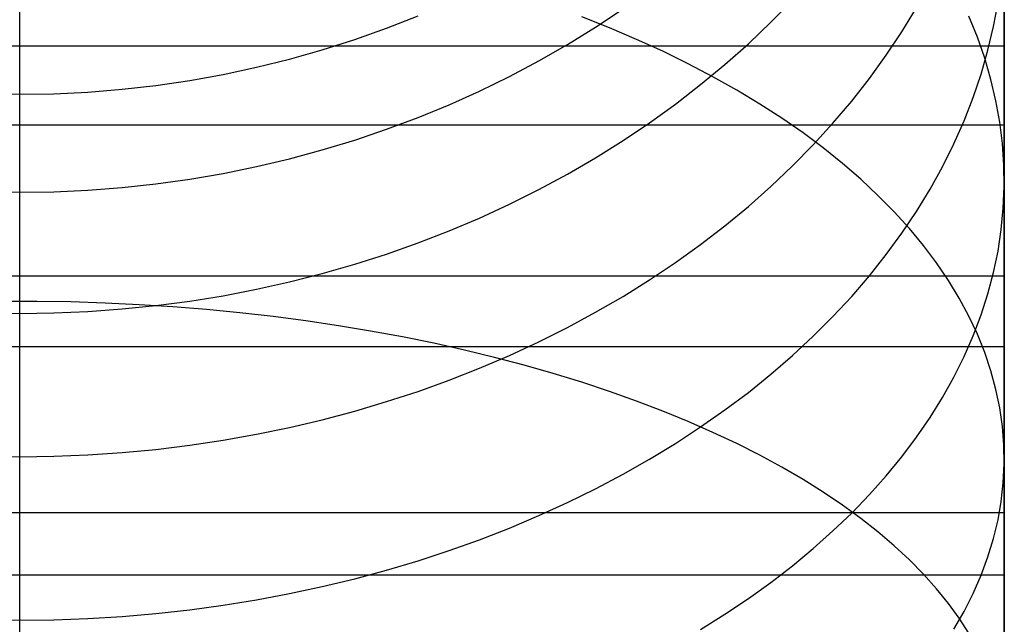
# Model space of a CAD drawing. Header units: millimetres. Extents: x -9 to 331, y -124 to 233.
# Tile 72 of 76: x 318.6 to 331.1, y 197.53 to 205.21. Entities that reach past the tile are written whole.
import ezdxf

# ---------------------------------------------------------------- set-up
doc = ezdxf.new("R2010")
doc.units = ezdxf.units.MM
doc.layers.add('Up Step Stool_Ferm Living', color=7, linetype='Continuous', true_color=0x000000)

msp = doc.modelspace()

# ---------------------------------------------------------------- linework, layer by layer
at = {"layer": 'Up Step Stool_Ferm Living'}
for p, q in [((331.096, 206.74, 322.959), (331.096, 205.144, 323.977)), ((318.595, 204.945, 324.099), (318.595, 206.533, 323.096)), ((331.096, 206.248, 325.646), (331.096, 204.557, 326.648)), ((331.096, 205.696, 324.812), (331.096, 204.036, 325.794)), ((318.595, 205.204, 285.378), (318.595, 205.475, 284.367)), ((328.132, 205.174, 295.942), (328.407, 205.456, 296.126)), ((330.959, 205.119, 305.86), (331.016, 205.423, 306.164)), ((318.595, 204.298, 309.139), (318.595, 205.375, 308.167)), ((325.907, 205.112, 291.972), (326.255, 205.343, 292.091)), ((329.796, 205.053, 300.398), (329.982, 205.358, 300.645)), ((331.095, 204.298, 309.139), (331.095, 205.375, 308.167)), ((318.595, 204.898, 286.38), (318.595, 205.204, 285.378)), ((323.253, 205.096, 288.483), (323.653, 205.253, 288.545)), ((326.082, 205.101, 321.057), (325.73, 205.24, 321.269)), ((327.846, 204.901, 295.764), (328.132, 205.174, 295.942)), ((330.754, 204.984, 312.355), (330.646, 205.249, 312.681)), ((331.096, 205.144, 323.977), (331.096, 203.514, 324.94)), ((322.848, 204.953, 288.426), (323.253, 205.096, 288.483)), ((325.551, 204.892, 291.858), (325.907, 205.112, 291.972)), ((326.425, 204.956, 320.834), (326.082, 205.101, 321.057)), ((329.597, 204.754, 300.155), (329.796, 205.053, 300.398)), ((330.888, 204.817, 305.557), (330.959, 205.119, 305.86)), ((318.595, 203.324, 325.047), (318.595, 204.945, 324.099)), ((318.595, 204.557, 287.37), (318.595, 204.898, 286.38)), ((322.437, 204.822, 288.375), (322.848, 204.953, 288.426)), ((325.186, 204.683, 291.75), (325.551, 204.892, 291.858)), ((326.759, 204.804, 320.602), (326.425, 204.956, 320.834)), ((327.548, 204.637, 295.591), (327.846, 204.901, 295.764)), ((330.847, 204.717, 312.026), (330.754, 204.984, 312.355)), ((331.096, 204.868, 326.47), (-8.885, 204.868, 326.47)), ((322.022, 204.705, 288.328), (322.437, 204.822, 288.375)), ((327.082, 204.645, 320.36), (326.759, 204.804, 320.602)), ((330.802, 204.516, 305.256), (330.888, 204.817, 305.557)), ((331.096, 203.868, 324.738), (331.096, 204.868, 326.47)), ((321.603, 204.601, 288.287), (322.022, 204.705, 288.328)), ((324.814, 204.486, 291.648), (325.186, 204.683, 291.75)), ((327.396, 204.481, 320.109), (327.082, 204.645, 320.36)), ((327.24, 204.381, 295.424), (327.548, 204.637, 295.591)), ((329.384, 204.46, 299.916), (329.597, 204.754, 300.155)), ((330.926, 204.448, 311.694), (330.847, 204.717, 312.026)), ((318.595, 204.181, 288.347), (318.595, 204.557, 287.37)), ((320.754, 204.434, 288.221), (321.18, 204.511, 288.251)), ((321.18, 204.511, 288.251), (321.603, 204.601, 288.287)), ((330.701, 204.217, 304.958), (330.802, 204.516, 305.256)), ((331.096, 204.557, 326.648), (331.096, 202.832, 327.59)), ((320.325, 204.371, 288.196), (320.754, 204.434, 288.221)), ((324.434, 204.3, 291.552), (324.814, 204.486, 291.648)), ((327.698, 204.311, 319.849), (327.396, 204.481, 320.109)), ((329.159, 204.173, 299.683), (329.384, 204.46, 299.916)), ((330.989, 204.177, 311.361), (330.926, 204.448, 311.694)), ((318.161, 204.266, 288.155), (318.595, 204.259, 288.152)), ((318.595, 203.188, 310.074), (318.595, 204.298, 309.139)), ((318.595, 204.259, 288.152), (319.029, 204.266, 288.155)), ((319.029, 204.266, 288.155), (319.462, 204.287, 288.163)), ((319.462, 204.287, 288.163), (319.895, 204.322, 288.177)), ((319.895, 204.322, 288.177), (320.325, 204.371, 288.196)), ((324.047, 204.126, 291.462), (324.434, 204.3, 291.552)), ((326.922, 204.135, 295.263), (327.24, 204.381, 295.424)), ((327.99, 204.135, 319.58), (327.698, 204.311, 319.849)), ((331.095, 203.188, 310.074), (331.095, 204.298, 309.139)), ((318.595, 203.772, 289.311), (318.595, 204.181, 288.347)), ((326.593, 203.897, 295.108), (326.922, 204.135, 295.263)), ((328.271, 203.954, 319.303), (327.99, 204.135, 319.58)), ((328.92, 203.891, 299.454), (329.159, 204.173, 299.683)), ((330.586, 203.921, 304.662), (330.701, 204.217, 304.958)), ((331.038, 203.905, 311.027), (330.989, 204.177, 311.361)), ((323.653, 203.964, 291.379), (324.047, 204.126, 291.462)), ((331.096, 204.036, 325.794), (331.096, 202.342, 326.718)), ((323.253, 203.814, 291.301), (323.653, 203.964, 291.379)), ((326.255, 203.67, 294.959), (326.593, 203.897, 295.108)), ((328.54, 203.768, 319.018), (328.271, 203.954, 319.303)), ((328.67, 203.616, 299.231), (328.92, 203.891, 299.454)), ((330.456, 203.629, 304.369), (330.586, 203.921, 304.662)), ((331.072, 203.633, 310.691), (331.038, 203.905, 311.027)), ((331.096, 203.868, 324.738), (-8.885, 203.868, 324.738)), ((318.595, 203.329, 290.26), (318.595, 203.772, 289.311)), ((322.848, 203.676, 291.23), (323.253, 203.814, 291.301)), ((328.796, 203.577, 318.725), (328.54, 203.768, 319.018)), ((322.437, 203.552, 291.166), (322.848, 203.676, 291.23)), ((325.907, 203.452, 294.817), (326.255, 203.67, 294.959)), ((322.022, 203.439, 291.108), (322.437, 203.552, 291.166)), ((328.407, 203.348, 299.014), (328.67, 203.616, 299.231)), ((329.041, 203.38, 318.425), (328.796, 203.577, 318.725)), ((330.312, 203.339, 304.08), (330.456, 203.629, 304.369)), ((331.091, 203.359, 310.354), (331.072, 203.633, 310.691)), ((331.096, 203.514, 324.94), (331.096, 201.852, 325.846)), ((321.603, 203.34, 291.056), (322.022, 203.439, 291.108)), ((325.551, 203.245, 294.681), (325.907, 203.452, 294.817)), ((318.595, 202.854, 291.193), (318.595, 203.329, 290.26)), ((318.595, 201.671, 325.94), (318.595, 203.324, 325.047)), ((321.18, 203.254, 291.012), (321.603, 203.34, 291.056)), ((328.132, 203.087, 298.802), (328.407, 203.348, 299.014)), ((329.273, 203.18, 318.118), (329.041, 203.38, 318.425)), ((330.154, 203.053, 303.794), (330.312, 203.339, 304.08)), ((331.095, 203.086, 310.017), (331.091, 203.359, 310.354)), ((318.595, 202.047, 310.971), (318.595, 203.188, 310.074)), ((320.325, 203.121, 290.943), (320.754, 203.181, 290.974)), ((320.754, 203.181, 290.974), (321.18, 203.254, 291.012)), ((325.186, 203.048, 294.553), (325.551, 203.245, 294.681)), ((329.492, 202.975, 317.805), (329.273, 203.18, 318.118)), ((331.095, 202.047, 310.971), (331.095, 203.188, 310.074)), ((318.161, 203.021, 290.891), (318.595, 203.014, 290.888)), ((318.595, 203.014, 290.888), (319.029, 203.021, 290.891)), ((319.029, 203.021, 290.891), (319.462, 203.041, 290.902)), ((319.462, 203.041, 290.902), (319.895, 203.074, 290.919)), ((319.895, 203.074, 290.919), (320.325, 203.121, 290.943)), ((324.814, 202.862, 294.431), (325.186, 203.048, 294.553)), ((327.846, 202.834, 298.596), (328.132, 203.087, 298.802)), ((329.982, 202.772, 303.513), (330.154, 203.053, 303.794)), ((331.083, 202.813, 309.681), (331.095, 203.086, 310.017)), ((329.698, 202.766, 317.485), (329.492, 202.975, 317.805)), ((318.595, 202.346, 292.109), (318.595, 202.854, 291.193)), ((324.434, 202.687, 294.317), (324.814, 202.862, 294.431)), ((327.548, 202.589, 298.397), (327.846, 202.834, 298.596)), ((329.891, 202.553, 317.16), (329.698, 202.766, 317.485)), ((329.796, 202.495, 303.236), (329.982, 202.772, 303.513)), ((331.057, 202.54, 309.345), (331.083, 202.813, 309.681)), ((331.096, 202.832, 327.59), (331.096, 201.075, 328.473)), ((324.047, 202.523, 294.209), (324.434, 202.687, 294.317)), ((323.653, 202.37, 294.11), (324.047, 202.523, 294.209)), ((327.24, 202.351, 298.205), (327.548, 202.589, 298.397)), ((330.07, 202.337, 316.829), (329.891, 202.553, 317.16)), ((331.016, 202.267, 309.009), (331.057, 202.54, 309.345)), ((329.597, 202.222, 302.963), (329.796, 202.495, 303.236)), ((318.595, 201.807, 293.006), (318.595, 202.346, 292.109)), ((323.253, 202.229, 294.017), (323.653, 202.37, 294.11)), ((326.922, 202.123, 298.019), (327.24, 202.351, 298.205)), ((330.235, 202.117, 316.493), (330.07, 202.337, 316.829)), ((330.959, 201.996, 308.675), (331.016, 202.267, 309.009)), ((331.096, 202.342, 326.718), (331.096, 200.618, 327.583)), ((322.848, 202.099, 293.933), (323.253, 202.229, 294.017)), ((329.384, 201.954, 302.696), (329.597, 202.222, 302.963)), ((318.595, 200.876, 311.828), (318.595, 202.047, 310.971)), ((322.437, 201.982, 293.856), (322.848, 202.099, 293.933)), ((326.593, 201.903, 297.841), (326.922, 202.123, 298.019)), ((330.386, 201.894, 316.153), (330.235, 202.117, 316.493)), ((331.095, 200.876, 311.828), (331.095, 202.047, 310.971)), ((331.096, 201.949, 328.043), (-8.885, 201.949, 328.043)), ((322.022, 201.876, 293.787), (322.437, 201.982, 293.856)), ((326.255, 201.692, 297.669), (326.593, 201.903, 297.841)), ((329.159, 201.692, 302.434), (329.384, 201.954, 302.696)), ((330.523, 201.669, 315.808), (330.386, 201.894, 316.153)), ((330.888, 201.726, 308.343), (330.959, 201.996, 308.675)), ((331.096, 201.051, 326.256), (331.096, 201.949, 328.043)), ((318.595, 201.237, 293.884), (318.595, 201.807, 293.006)), ((321.18, 201.701, 293.673), (321.603, 201.783, 293.726)), ((321.603, 201.783, 293.726), (322.022, 201.876, 293.787)), ((331.096, 201.852, 325.846), (331.096, 200.16, 326.694)), ((318.595, 199.989, 326.775), (318.595, 201.671, 325.94)), ((320.754, 201.633, 293.628), (321.18, 201.701, 293.673)), ((325.907, 201.49, 297.505), (326.255, 201.692, 297.669)), ((328.92, 201.436, 302.177), (329.159, 201.692, 302.434)), ((330.646, 201.441, 315.46), (330.523, 201.669, 315.808)), ((330.802, 201.458, 308.013), (330.888, 201.726, 308.343)), ((318.812, 201.628, 325.96), (318.378, 201.628, 325.96)), ((319.246, 201.621, 325.947), (318.812, 201.628, 325.96)), ((319.679, 201.607, 325.92), (319.246, 201.621, 325.947)), ((319.462, 201.5, 293.541), (319.895, 201.532, 293.562)), ((320.11, 201.586, 325.88), (319.679, 201.607, 325.92)), ((319.895, 201.532, 293.562), (320.325, 201.576, 293.591)), ((320.54, 201.559, 325.827), (320.11, 201.586, 325.88)), ((320.325, 201.576, 293.591), (320.754, 201.633, 293.628)), ((320.967, 201.524, 325.76), (320.54, 201.559, 325.827)), ((321.392, 201.483, 325.681), (320.967, 201.524, 325.76)), ((318.161, 201.482, 293.529), (318.595, 201.475, 293.525)), ((318.595, 201.475, 293.525), (319.029, 201.482, 293.529)), ((319.029, 201.482, 293.529), (319.462, 201.5, 293.541)), ((321.813, 201.435, 325.588), (321.392, 201.483, 325.681)), ((322.23, 201.38, 325.482), (321.813, 201.435, 325.588)), ((325.551, 201.298, 297.349), (325.907, 201.49, 297.505)), ((328.67, 201.185, 301.927), (328.92, 201.436, 302.177)), ((330.754, 201.211, 315.108), (330.646, 201.441, 315.46)), ((330.701, 201.192, 307.685), (330.802, 201.458, 308.013)), ((322.643, 201.319, 325.364), (322.23, 201.38, 325.482)), ((323.051, 201.251, 325.233), (322.643, 201.319, 325.364)), ((325.186, 201.115, 297.201), (325.551, 201.298, 297.349)), ((318.595, 200.636, 294.742), (318.595, 201.237, 293.884)), ((323.454, 201.177, 325.089), (323.051, 201.251, 325.233)), ((323.851, 201.096, 324.933), (323.454, 201.177, 325.089)), ((328.407, 200.941, 301.683), (328.67, 201.185, 301.927)), ((330.586, 200.928, 307.361), (330.701, 201.192, 307.685)), ((330.847, 200.979, 314.753), (330.754, 201.211, 315.108)), ((331.096, 201.051, 326.256), (-8.885, 201.051, 326.256)), ((324.241, 201.009, 324.765), (323.851, 201.096, 324.933)), ((324.625, 200.916, 324.585), (324.241, 201.009, 324.765)), ((324.814, 200.942, 297.061), (325.186, 201.115, 297.201)), ((331.096, 201.075, 328.473), (331.096, 199.289, 329.294)), ((324.434, 200.78, 296.929), (324.814, 200.942, 297.061)), ((325.001, 200.817, 324.393), (324.625, 200.916, 324.585)), ((328.132, 200.704, 301.445), (328.407, 200.941, 301.683)), ((330.456, 200.667, 307.039), (330.586, 200.928, 307.361)), ((330.926, 200.746, 314.396), (330.847, 200.979, 314.753)), ((318.595, 199.676, 312.644), (318.595, 200.876, 311.828)), ((324.047, 200.628, 296.806), (324.434, 200.78, 296.929)), ((325.37, 200.712, 324.19), (325.001, 200.817, 324.393)), ((331.095, 199.676, 312.644), (331.095, 200.876, 311.828)), ((318.595, 200.006, 295.578), (318.595, 200.636, 294.742)), ((325.73, 200.601, 323.975), (325.37, 200.712, 324.19)), ((327.846, 200.473, 301.215), (328.132, 200.704, 301.445)), ((330.312, 200.409, 306.721), (330.456, 200.667, 307.039)), ((330.989, 200.511, 314.037), (330.926, 200.746, 314.396)), ((323.653, 200.486, 296.691), (324.047, 200.628, 296.806)), ((326.082, 200.485, 323.75), (325.73, 200.601, 323.975)), ((331.038, 200.275, 313.676), (330.989, 200.511, 314.037)), ((331.096, 200.618, 327.583), (331.096, 198.865, 328.389)), ((323.253, 200.355, 296.584), (323.653, 200.486, 296.691)), ((326.425, 200.362, 323.514), (326.082, 200.485, 323.75)), ((327.548, 200.25, 300.991), (327.846, 200.473, 301.215)), ((330.154, 200.155, 306.408), (330.312, 200.409, 306.721)), ((322.848, 200.235, 296.487), (323.253, 200.355, 296.584)), ((326.759, 200.235, 323.267), (326.425, 200.362, 323.514)), ((331.072, 200.038, 313.314), (331.038, 200.275, 313.676)), ((322.437, 200.126, 296.398), (322.848, 200.235, 296.487)), ((327.082, 200.102, 323.01), (326.759, 200.235, 323.267)), ((327.24, 200.034, 300.775), (327.548, 200.25, 300.991)), ((329.982, 199.904, 306.099), (330.154, 200.155, 306.408)), ((331.096, 200.16, 326.694), (331.096, 198.44, 327.483)), ((321.603, 199.941, 296.249), (322.022, 200.028, 296.319)), ((322.022, 200.028, 296.319), (322.437, 200.126, 296.398)), ((326.922, 199.825, 300.567), (327.24, 200.034, 300.775)), ((327.396, 199.964, 322.744), (327.082, 200.102, 323.01)), ((331.091, 199.801, 312.951), (331.072, 200.038, 313.314)), ((318.595, 199.347, 296.392), (318.595, 200.006, 295.578)), ((318.595, 198.279, 327.553), (318.595, 199.989, 326.775)), ((321.18, 199.866, 296.187), (321.603, 199.941, 296.249)), ((327.698, 199.822, 322.468), (327.396, 199.964, 322.744)), ((329.796, 199.656, 305.794), (329.982, 199.904, 306.099)), ((320.325, 199.749, 296.093), (320.754, 199.802, 296.135)), ((320.754, 199.802, 296.135), (321.18, 199.866, 296.187)), ((326.593, 199.625, 300.367), (326.922, 199.825, 300.567)), ((327.99, 199.674, 322.183), (327.698, 199.822, 322.468)), ((331.095, 199.564, 312.588), (331.091, 199.801, 312.951)), ((318.161, 199.662, 296.022), (318.595, 199.656, 296.017)), ((318.595, 198.449, 313.419), (318.595, 199.676, 312.644)), ((318.595, 199.656, 296.017), (319.029, 199.662, 296.022)), ((319.029, 199.662, 296.022), (319.462, 199.679, 296.036)), ((319.462, 199.679, 296.036), (319.895, 199.709, 296.06)), ((319.895, 199.709, 296.06), (320.325, 199.749, 296.093)), ((328.271, 199.522, 321.889), (327.99, 199.674, 322.183)), ((329.597, 199.414, 305.495), (329.796, 199.656, 305.794)), ((331.095, 198.449, 313.419), (331.095, 199.676, 312.644)), ((326.255, 199.433, 300.175), (326.593, 199.625, 300.367)), ((328.54, 199.366, 321.586), (328.271, 199.522, 321.889)), ((331.083, 199.326, 312.225), (331.095, 199.564, 312.588)), ((325.907, 199.249, 299.991), (326.255, 199.433, 300.175)), ((329.384, 199.175, 305.201), (329.597, 199.414, 305.495)), ((318.595, 198.66, 297.182), (318.595, 199.347, 296.392)), ((328.796, 199.205, 321.275), (328.54, 199.366, 321.586)), ((331.057, 199.089, 311.863), (331.083, 199.326, 312.225)), ((331.096, 199.289, 329.294), (331.096, 197.476, 330.054)), ((325.551, 199.074, 299.816), (325.907, 199.249, 299.991)), ((329.041, 199.04, 320.957), (328.796, 199.205, 321.275)), ((329.159, 198.941, 304.914), (329.384, 199.175, 305.201)), ((325.186, 198.908, 299.65), (325.551, 199.074, 299.816)), ((329.273, 198.872, 320.631), (329.041, 199.04, 320.957)), ((331.016, 198.853, 311.501), (331.057, 199.089, 311.863)), ((331.096, 198.944, 329.445), (-8.885, 198.944, 329.445)), ((324.814, 198.75, 299.492), (325.186, 198.908, 299.65)), ((328.92, 198.713, 304.632), (329.159, 198.941, 304.914)), ((331.096, 198.152, 327.608), (331.096, 198.944, 329.445)), ((329.492, 198.7, 320.299), (329.273, 198.872, 320.631)), ((330.959, 198.617, 311.141), (331.016, 198.853, 311.501)), ((331.096, 198.865, 328.389), (331.096, 197.085, 329.133)), ((318.595, 197.946, 297.948), (318.595, 198.66, 297.182)), ((324.434, 198.602, 299.344), (324.814, 198.75, 299.492)), ((328.67, 198.49, 304.357), (328.92, 198.713, 304.632)), ((329.698, 198.524, 319.959), (329.492, 198.7, 320.299)), ((324.047, 198.464, 299.206), (324.434, 198.602, 299.344)), ((329.891, 198.346, 319.614), (329.698, 198.524, 319.959)), ((330.888, 198.383, 310.783), (330.959, 198.617, 311.141)), ((318.595, 197.196, 314.152), (318.595, 198.449, 313.419)), ((323.653, 198.335, 299.077), (324.047, 198.464, 299.206)), ((328.407, 198.272, 304.089), (328.67, 198.49, 304.357)), ((330.802, 198.15, 310.427), (330.888, 198.383, 310.783)), ((331.095, 197.196, 314.152), (331.095, 198.449, 313.419)), ((331.096, 198.44, 327.483), (331.096, 196.694, 328.213)), ((318.595, 196.544, 328.272), (318.595, 198.279, 327.553)), ((323.253, 198.215, 298.958), (323.653, 198.335, 299.077)), ((328.132, 198.06, 303.829), (328.407, 198.272, 304.089)), ((330.07, 198.164, 319.263), (329.891, 198.346, 319.614)), ((331.096, 198.152, 327.608), (-8.885, 198.152, 327.608)), ((322.848, 198.106, 298.848), (323.253, 198.215, 298.958)), ((330.235, 197.98, 318.907), (330.07, 198.164, 319.263)), ((330.701, 197.919, 310.074), (330.802, 198.15, 310.427)), ((322.437, 198.007, 298.749), (322.848, 198.106, 298.848)), ((327.846, 197.855, 303.575), (328.132, 198.06, 303.829)), ((318.595, 197.205, 298.688), (318.595, 197.946, 297.948)), ((321.603, 197.838, 298.581), (322.022, 197.917, 298.66)), ((322.022, 197.917, 298.66), (322.437, 198.007, 298.749)), ((330.386, 197.793, 318.545), (330.235, 197.98, 318.907)), ((330.586, 197.691, 309.724), (330.701, 197.919, 310.074)), ((320.754, 197.712, 298.454), (321.18, 197.77, 298.512)), ((321.18, 197.77, 298.512), (321.603, 197.838, 298.581)), ((327.548, 197.656, 303.33), (327.846, 197.855, 303.575)), ((330.523, 197.604, 318.18), (330.386, 197.793, 318.545)), ((319.895, 197.627, 298.369), (320.325, 197.664, 298.406)), ((320.325, 197.664, 298.406), (320.754, 197.712, 298.454)), ((327.24, 197.463, 303.093), (327.548, 197.656, 303.33)), ((330.456, 197.464, 309.377), (330.586, 197.691, 309.724)), ((318.161, 197.584, 298.326), (318.595, 197.579, 298.321)), ((318.595, 197.579, 298.321), (319.029, 197.584, 298.326)), ((319.029, 197.584, 298.326), (319.462, 197.6, 298.342)), ((319.462, 197.6, 298.342), (319.895, 197.627, 298.369)), ((330.646, 197.413, 317.81), (330.523, 197.604, 318.18))]:
    msp.add_line(p, q, dxfattribs=at)

doc.saveas('drawing.dxf')
